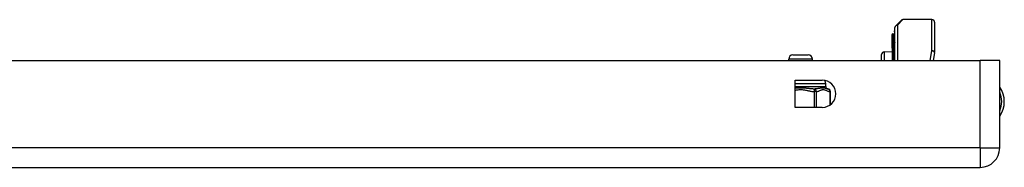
# Model space of a CAD drawing. Header units: inches. Extents: x 3 to 112, y 6 to 61.
# Tile 17 of 67: x 15.95 to 23.3, y 6.02 to 7.13. Entities that reach past the tile are written whole.
import ezdxf

# ---------------------------------------------------------------- set-up
doc = ezdxf.new("R2010")
doc.units = ezdxf.units.IN
doc.header["$MEASUREMENT"] = 0
doc.layers.add('Visible Edges(ANSI)', color=7, linetype='Continuous', lineweight=25)
doc.layers.add('Visible Tangent Edges(ANSI)', color=7, linetype='Continuous', lineweight=25)

msp = doc.modelspace()

# ---------------------------------------------------------------- linework, layer by layer
at = {"layer": 'Visible Edges(ANSI)'}
for p, q in [((22.4846, 6.821), (22.4846, 7.0661)), ((22.4903, 7.08), (22.53, 7.1197)), ((22.7602, 7.1255), (22.5439, 7.1255)), ((22.7799, 7.1058), (22.7799, 6.8817)), ((22.4634, 7.0199), (22.4634, 7.0131)), ((22.4634, 7.0131), (22.4634, 6.9344)), ((22.4708, 7.0178), (22.4639, 7.0202)), ((22.4813, 7.0336), (22.4813, 7.041)), ((22.4813, 7.0336), (22.4813, 6.9502)), ((22.4634, 6.9344), (22.4634, 6.9324)), ((22.4634, 6.9324), (22.4634, 6.9303)), ((22.4634, 6.913), (22.4634, 6.9303)), ((22.4634, 6.913), (22.4634, 6.9129)), ((22.4634, 6.9129), (22.4634, 6.9118)), ((22.4634, 6.9118), (22.4634, 6.821)), ((22.4813, 6.821), (22.4813, 6.9502)), ((21.723, 6.8614), (21.8372, 6.8614)), ((22.3846, 6.821), (22.3846, 6.8649)), ((22.4037, 6.8849), (22.4634, 6.8875)), ((22.7795, 6.8779), (22.7685, 6.821)), ((3.4941, 6.821), (23.1201, 6.821)), ((21.6915, 6.821), (21.6915, 6.8299)), ((21.8687, 6.821), (21.8687, 6.8299)), ((23.2661, 6.821), (23.1201, 6.821)), ((23.2661, 6.167), (23.2661, 6.821)), ((21.7388, 6.4695), (21.7388, 6.6725)), ((21.7388, 6.6725), (21.9418, 6.6725)), ((21.9671, 6.6261), (21.9671, 6.6458)), ((22.0021, 6.4893), (22.0021, 6.587)), ((21.9418, 6.4695), (21.7388, 6.4695)), ((3.4941, 6.021), (23.1201, 6.021))]:
    msp.add_line(p, q, dxfattribs=at)
for centre, radius, start, end in [((22.5043, 7.0661), 0.0197, 135, 180), ((22.5439, 7.1058), 0.0197, 90, 135), ((22.7602, 7.1058), 0.0197, 0, 90), ((22.4638, 7.0199), 0.000394, 70, 180), ((22.4734, 7.0251), 0.00787, 250, 0), ((22.4853, 7.041), 0.00394, 100.02047, 180), ((21.723, 6.8299), 0.0315, 90, 180), ((21.8372, 6.8299), 0.0315, 0, 90), ((22.4046, 6.8649), 0.02, 92.5, 180), ((22.7602, 6.8817), 0.0197, 349.05911, 0), ((21.9418, 6.571), 0.1015, 270, 90), ((21.9277, 6.6458), 0.0394, 0, 40.14605), ((21.9868, 6.6261), 0.0197, 180, 263.59345), ((23.1131, 6.513), 0.1875, 324.68636, 35.31364), ((21.9824, 6.587), 0.0197, 0, 83.59345), ((23.1201, 6.167), 0.146, 270, 0)]:
    msp.add_arc(centre, radius, start, end, dxfattribs=at)
at = {"layer": 'Visible Tangent Edges(ANSI)'}
for p, q in [((22.5439, 7.1255), (22.5043, 7.0842)), ((22.5043, 7.0842), (22.5043, 6.821)), ((22.7602, 6.8922), (22.7602, 7.1255)), ((22.4639, 7.0202), (22.4639, 7.0135)), ((22.4639, 6.9348), (22.4639, 7.0135)), ((22.4639, 7.0135), (22.4708, 7.0111)), ((22.4708, 7.0111), (22.4708, 7.0178)), ((22.4708, 7.0111), (22.4708, 6.9277)), ((22.4634, 6.9303), (22.4708, 6.9277)), ((22.4635, 6.9129), (22.4634, 6.913)), ((22.4639, 6.9122), (22.4639, 6.821)), ((22.4708, 6.821), (22.4708, 6.9277)), ((22.4037, 6.8849), (22.4037, 6.821)), ((22.7469, 6.821), (22.7602, 6.8922)), ((21.8687, 6.8299), (21.6915, 6.8299)), ((23.1201, 6.167), (23.1201, 6.821)), ((21.9671, 6.6458), (21.7388, 6.6458)), ((21.7388, 6.6261), (21.9671, 6.6261)), ((21.8823, 6.6066), (21.8812, 6.587)), ((21.8812, 6.587), (21.8812, 6.4695)), ((21.8983, 6.587), (21.8812, 6.587)), ((21.8983, 6.4695), (21.8983, 6.587)), ((21.9994, 6.587), (21.9994, 6.4874)), ((22.0021, 6.587), (21.9994, 6.587)), ((23.1201, 6.167), (3.4941, 6.167)), ((23.1201, 6.167), (23.1201, 6.021)), ((23.1201, 6.167), (23.2661, 6.167))]:
    msp.add_line(p, q, dxfattribs=at)
at = {"layer": 'Visible Tangent Edges(ANSI)', "flags": 128}
for points in [[(22.4634, 6.9324), (22.4634, 6.9325), (22.4634, 6.9326), (22.4635, 6.9327), (22.4635, 6.9328), (22.4635, 6.9329), (22.4635, 6.933), (22.4636, 6.9331), (22.4636, 6.9332), (22.4636, 6.9333), (22.4636, 6.9334), (22.4637, 6.9335), (22.4637, 6.9336), (22.4637, 6.9337), (22.4638, 6.9338), (22.4638, 6.9339), (22.4638, 6.934), (22.4638, 6.9341), (22.4639, 6.9342), (22.4639, 6.9343), (22.4639, 6.9344), (22.4639, 6.9345), (22.4639, 6.9346), (22.4639, 6.9347), (22.4639, 6.9348)], [(22.4639, 6.9122), (22.4639, 6.9122), (22.4639, 6.9122), (22.4639, 6.9122), (22.4639, 6.9123), (22.4639, 6.9123), (22.4639, 6.9123), (22.4639, 6.9124), (22.4639, 6.9124), (22.4639, 6.9124), (22.4638, 6.9125), (22.4638, 6.9125), (22.4638, 6.9125), (22.4638, 6.9126), (22.4638, 6.9126), (22.4637, 6.9126), (22.4637, 6.9127), (22.4637, 6.9127), (22.4637, 6.9127), (22.4636, 6.9128), (22.4636, 6.9128), (22.4636, 6.9128), (22.4636, 6.9129), (22.4635, 6.9129), (22.4635, 6.9129)], [(21.8823, 6.6066), (21.8771, 6.6068), (21.8718, 6.6071), (21.8664, 6.6075), (21.8609, 6.6079), (21.8553, 6.6084), (21.8497, 6.609), (21.844, 6.6096), (21.8382, 6.6102), (21.8323, 6.6108), (21.8264, 6.6115), (21.8203, 6.6121), (21.8142, 6.6126), (21.8081, 6.6131), (21.8018, 6.6136), (21.7955, 6.6139), (21.7892, 6.6142), (21.7828, 6.6143), (21.7763, 6.6143), (21.7699, 6.6141), (21.7636, 6.6139), (21.7573, 6.6135), (21.7511, 6.6131), (21.7449, 6.6125), (21.7388, 6.612)], [(21.7388, 6.5972), (21.7447, 6.5984), (21.7506, 6.5995), (21.7565, 6.6005), (21.7624, 6.6014), (21.7684, 6.602), (21.7744, 6.6024), (21.7804, 6.6025), (21.7864, 6.6023), (21.7924, 6.6019), (21.7984, 6.6013), (21.8043, 6.6004), (21.8102, 6.5994), (21.8161, 6.5983), (21.822, 6.5971), (21.8279, 6.5958), (21.8338, 6.5945), (21.8396, 6.5932), (21.8455, 6.592), (21.8514, 6.5909), (21.8574, 6.5898), (21.8633, 6.5889), (21.8693, 6.5881), (21.8752, 6.5874), (21.8812, 6.587)], [(21.9846, 6.6066), (21.9824, 6.6069), (21.98, 6.6074), (21.9775, 6.6081), (21.9748, 6.6089), (21.972, 6.6098), (21.9689, 6.6107), (21.9656, 6.6116), (21.9621, 6.6124), (21.9583, 6.6132), (21.9543, 6.6138), (21.95, 6.6142), (21.9454, 6.6143), (21.9407, 6.6142), (21.9357, 6.6138), (21.9307, 6.6132), (21.9255, 6.6124), (21.9202, 6.6115), (21.9149, 6.6106), (21.9095, 6.6097), (21.9041, 6.6089), (21.8987, 6.6081), (21.8932, 6.6074), (21.8877, 6.6069), (21.8823, 6.6066)], [(21.8983, 6.587), (21.9025, 6.5877), (21.9068, 6.5887), (21.911, 6.5901), (21.9152, 6.5916), (21.9194, 6.5934), (21.9235, 6.5952), (21.9277, 6.597), (21.9319, 6.5987), (21.9361, 6.6002), (21.9403, 6.6014), (21.9446, 6.6022), (21.9488, 6.6025), (21.9531, 6.6022), (21.9573, 6.6014), (21.9616, 6.6002), (21.9658, 6.5987), (21.97, 6.597), (21.9741, 6.5952), (21.9783, 6.5934), (21.9825, 6.5916), (21.9867, 6.5901), (21.9909, 6.5887), (21.9952, 6.5877), (21.9994, 6.587)]]:
    msp.add_lwpolyline(points, dxfattribs=at)
at = {"layer": 'Visible Tangent Edges(ANSI)'}
msp.add_arc((23.1131, 6.513), 0.1678, 335.74392, 24.25608, dxfattribs=at)
for centre, major_axis, ratio, start_param, end_param in [((22.5043, 7.0661), (-0.0197, 0), 0.91745, 4.712389, 6.283185), ((22.5043, 7.0661), (-0.0139, 0.0139), 0.852462, 5.41831, 6.283185), ((22.4638, 7.0131), (-0.000394, 0), 0.969342, 4.363323, 6.283185), ((22.4734, 7.0182), (0.00787, 0), 0.969342, 4.363323, 6.283185), ((22.4853, 7.0336), (-0.00394, 0), 0.969342, 4.887279, 6.283185), ((22.4638, 6.9344), (-0.000394, 0), 0.969342, 4.363323, 6.283185), ((22.4634, 6.9126), (0.000287, 0.00027), 0.557787, 0.659501, 0.995927), ((22.4638, 6.9118), (-0.000394, 0), 0.836188, 4.363323, 6.283185), ((22.4734, 6.9349), (0.00787, 0), 0.969342, 4.363323, 6.283185), ((22.4853, 6.9502), (-0.00394, 0), 0.969342, 4.887279, 6.283185), ((22.7602, 6.8817), (0.0197, 0), 0.533433, 0, 1.570796), ((22.7602, 6.8817), (0.0193, -0.0037), 0.526442, 0, 1.672214), ((21.8812, 6.587), (-0.0022, 0.0196), 0.864664, 4.615605, 6.089617), ((21.9824, 6.587), (0.0022, 0.0196), 0.864664, 4.809173, 6.283185)]:
    msp.add_ellipse(centre, major_axis=major_axis, ratio=ratio, start_param=start_param, end_param=end_param, dxfattribs=at)

doc.saveas('drawing.dxf')
